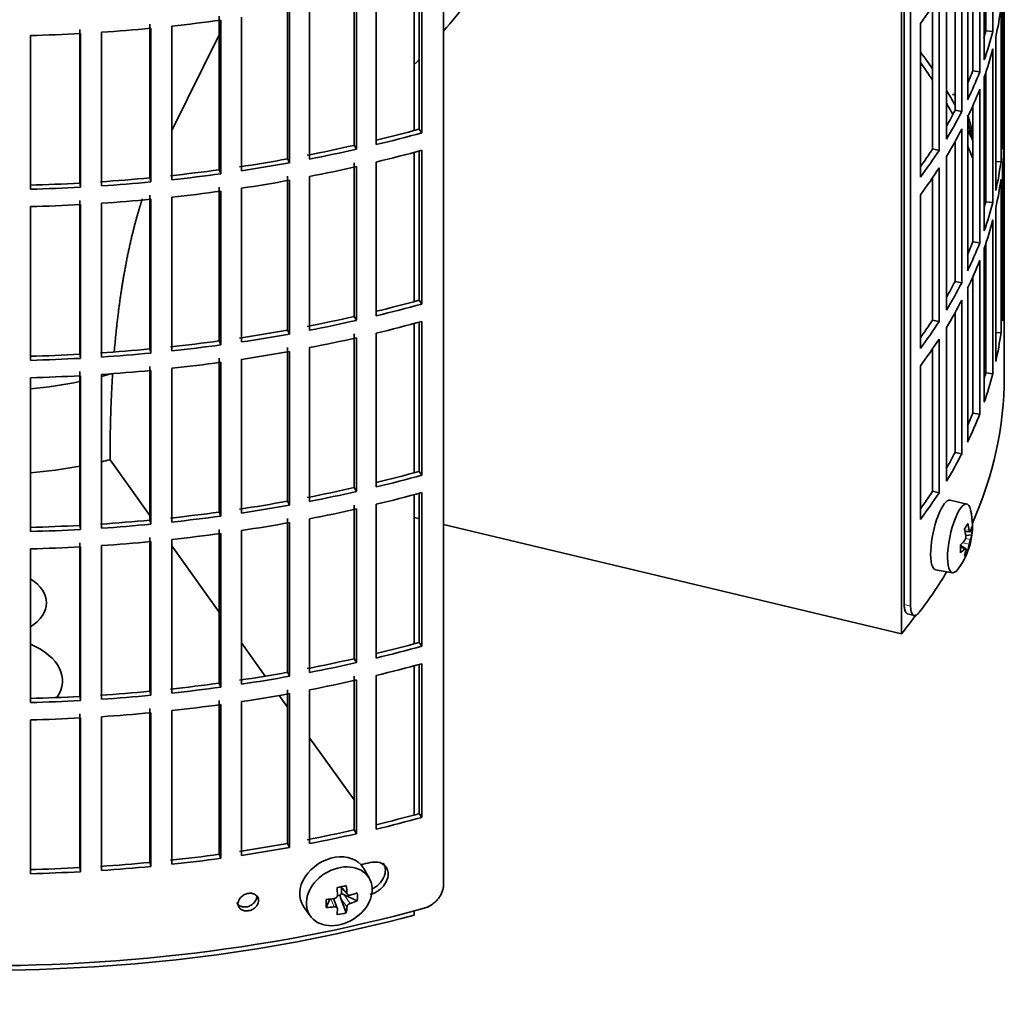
# Model space of a CAD drawing. Header units: millimetres. Extents: x 431 to 1322, y -2196 to 1777.
# Tile 3 of 31: x 1178 to 1316, y -2129 to -1992. Entities that reach past the tile are written whole.
import ezdxf

# ---------------------------------------------------------------- set-up
doc = ezdxf.new("R2010")
doc.units = ezdxf.units.MM
for name, color, linetype in [('M5X8_UNI7687', 7, 'Continuous'), ('VSI184-254_GIUNT', 7, 'Continuous'), ('VSI344-454_FILTR', 7, 'Continuous'), ('VSI344-454_SUPPO', 7, 'Continuous')]:
    doc.layers.add(name, color=color, linetype=linetype)

# ---------------------------------------------------------------- blocks, each defined once
blk = doc.blocks.new('SE4')
at = {"layer": 'M5X8_UNI7687', "color": 7, "linetype": 'Continuous', "lineweight": 35}
for p, q in [((1311.18, -2059.89), (1308.85, -2059.33)), ((1310.94, -2063.75), (1311.63, -2063.8)), ((1311.9, -2064.21), (1311.04, -2064.3)), ((1310.82, -2066.05), (1310.3, -2065.66)), ((1311, -2066.12), (1310.31, -2065.87)), ((1311.33, -2066.44), (1311.02, -2066.21)), ((1306.79, -2069.12), (1309.16, -2069.54)), ((1227.13, -2112.57), (1226.34, -2111.18)), ((1223.06, -2113.77), (1224.07, -2114.84)), ((1223.19, -2113.91), (1223.19, -2114.76)), ((1223.02, -2114.94), (1222.6, -2115.03)), ((1225.43, -2115.74), (1223.59, -2114.89)), ((1217.88, -2116.51), (1218.8, -2117.83)), ((1221.05, -2116.66), (1221.57, -2115.48)), ((1222.62, -2116.76), (1222.07, -2115.42)), ((1223.89, -2117.41), (1223.12, -2115.39))]:
    blk.add_line(p, q, dxfattribs=at)
at = {"layer": 'M5X8_UNI7687', "color": 4, "linetype": 'Continuous', "lineweight": 9}
for p, q in [((1310.9, -2063.53), (1311.53, -2063.58)), ((1311.53, -2065.55), (1310.59, -2065.34)), ((1311.01, -2064.72), (1311.7, -2064.88)), ((1310.87, -2066.19), (1310.31, -2065.99)), ((1223.16, -2113.75), (1223.98, -2114.62)), ((1223.59, -2114.89), (1224.45, -2116.09)), ((1222.17, -2116.56), (1221.72, -2115.46)), ((1223.98, -2116.59), (1223.12, -2115.39))]:
    blk.add_line(p, q, dxfattribs=at)
at = {"layer": 'M5X8_UNI7687', "color": 7, "linetype": 'Continuous', "lineweight": 35}
for centre, start, end in [((1301.98, -2008.77), 0.9618, 21.1703), ((1301.98, -2063), 323.0972, 13.1681)]:
    blk.add_arc(centre, 10, start, end, dxfattribs=at)
for centre, major_axis, ratio, start_param, end_param in [((1310.16, -2007.06), (1.01, -4.83), 0.279258, 2.875662, 3.13351), ((1310.16, -2007.06), (1.01, -4.83), 0.279258, 1.309438, 1.74625), ((1307.81, -2064.22), (1.03, 4.89), 0.279258, 0, 3.149676), ((1310.16, -2064.71), (-1.01, -4.83), 0.279258, 2.602715, 6.283185), ((1307.81, -2064.22), (1.03, 4.89), 0.279258, 6.275102, 6.283185), ((1304.06, -2065.93), (7.56, 5.34), 0.305094, -0.70884, -0.559147), ((1301.94, -2063.08), (9.07, -4.21), 0.788675, 0.472009, 0.586568), ((1302.05, -2062.92), (7.78, -6.28), 0.739997, 0.659835, 0.774395), ((1302, -2063.13), (9.95, 0.98), 0.550814, -0.283422, -0.168863), ((1303.01, -2065.1), (8.32, 4.07), 0.785719, 5.841156, 5.990848), ((1302, -2063.13), (9.95, 0.98), 0.550814, -0.64024, -0.525681), ((1302, -2062.87), (9.95, -1.02), 0.599492, 6.115611, 6.23017), ((1305.11, -2061.77), (3.38, -8.62), 0.459156, 0.788486, 0.938178), ((1302, -2062.87), (9.95, -1.02), 0.599492, -0.524392, -0.409833), ((1302.05, -2062.92), (7.78, -6.28), 0.739997, 0.303018, 0.417577), ((1304.06, -2060.93), (6.53, -6.56), 0.631658, 0.068863, 0.218555), ((1301.94, -2063.08), (9.07, -4.21), 0.788675, 0.115191, 0.22975), ((1310.16, -2064.71), (-1.01, -4.83), 0.279258, 0, 0.538878), ((1222.04, -2113.74), (4.23, 2.67), 0.767256, 0, 3.174849), ((1222.04, -2113.74), (4.23, 2.67), 0.767256, 6.249929, 6.283185), ((1220.68, -2114.07), (9.07, 1.85), 0.019763, -1.362564, -1.212872), ((1220.07, -2110.35), (1.53, -9.88), 0.211325, 1.060011, 1.174571), ((1219.78, -2110.41), (2.6, -9.66), 0.345066, 1.029371, 1.14393), ((1223.43, -2115.06), (-0.426, -0.263), 0.771805, 4.793187, 5.319985), ((1223.6, -2115.3), (-0.389, 0.866), 0.498877, 0.936528, 1.454729), ((1223.6, -2115.3), (-0.787, 0.46), 0.398513, 4.948942, 5.467143), ((1219.93, -2110.51), (9.99, 0.35), 0.508283, -1.119427, -1.004868), ((1217.8, -2112.18), (5.99, -7.06), 0.675161, 0.597011, 0.746703), ((1223.56, -2110.97), (-1.49, -9.14), 0.222064, -1.011937, -0.862245), ((1219.93, -2110.51), (9.99, 0.35), 0.508283, 4.80694, 4.9215), ((1219.93, -2110.26), (9.99, -0.39), 0.642024, 4.849519, 4.964078), ((1219.78, -2110.41), (2.6, -9.66), 0.345066, 0.672553, 0.787113), ((1219.93, -2110.26), (9.99, -0.39), 0.642024, -1.076849, -0.96229), ((1220.07, -2110.35), (1.53, -9.88), 0.211325, 0.703193, 0.817753), ((1220.68, -2109.07), (8.01, -4.64), 0.916989, 5.413008, 5.5627)]:
    blk.add_ellipse(centre, major_axis=major_axis, ratio=ratio, start_param=start_param, end_param=end_param, dxfattribs=at)
blk.add_ellipse((1222.9, -2115.09), major_axis=(-4.17, -2.63), ratio=0.767256, dxfattribs=at)
for points in [[(1311.53, -2063.58), (1311.53, -2063.6), (1311.54, -2063.62), (1311.54, -2063.66), (1311.55, -2063.69), (1311.56, -2063.72), (1311.57, -2063.74), (1311.58, -2063.76), (1311.59, -2063.78), (1311.6, -2063.79), (1311.62, -2063.8), (1311.63, -2063.8), (1311.64, -2063.8), (1311.65, -2063.79), (1311.67, -2063.78), (1311.68, -2063.76), (1311.69, -2063.74), (1311.7, -2063.73), (1311.7, -2063.72)], [(1310.87, -2065.03), (1310.88, -2065.02), (1310.9, -2065), (1310.92, -2064.97), (1310.94, -2064.93), (1310.96, -2064.9), (1310.97, -2064.86), (1310.99, -2064.82), (1311, -2064.77), (1311.02, -2064.72), (1311.03, -2064.67), (1311.04, -2064.62), (1311.04, -2064.58), (1311.05, -2064.53), (1311.05, -2064.48), (1311.05, -2064.44), (1311.05, -2064.4), (1311.05, -2064.37), (1311.05, -2064.35)], [(1311.7, -2064.88), (1311.7, -2064.89), (1311.69, -2064.91), (1311.68, -2064.94), (1311.67, -2064.98), (1311.65, -2065.01), (1311.64, -2065.05), (1311.63, -2065.1), (1311.62, -2065.14), (1311.6, -2065.19), (1311.59, -2065.24), (1311.58, -2065.29), (1311.57, -2065.34), (1311.56, -2065.38), (1311.55, -2065.43), (1311.54, -2065.47), (1311.54, -2065.51), (1311.53, -2065.54), (1311.53, -2065.55)], [(1311.05, -2066.32), (1311.05, -2066.31), (1311.05, -2066.28), (1311.05, -2066.25), (1311.05, -2066.22), (1311.05, -2066.19), (1311.04, -2066.17), (1311.04, -2066.15), (1311.03, -2066.13), (1311.02, -2066.12), (1311, -2066.11), (1310.99, -2066.11), (1310.97, -2066.11), (1310.96, -2066.12), (1310.94, -2066.13), (1310.92, -2066.14), (1310.9, -2066.16), (1310.88, -2066.18), (1310.87, -2066.19)], [(1222.17, -2115.41), (1222.19, -2115.4), (1222.23, -2115.4), (1222.27, -2115.38), (1222.32, -2115.37), (1222.36, -2115.35), (1222.4, -2115.32), (1222.44, -2115.3), (1222.48, -2115.26), (1222.51, -2115.23), (1222.54, -2115.19), (1222.57, -2115.15), (1222.59, -2115.11), (1222.61, -2115.07), (1222.63, -2115.03), (1222.64, -2114.99), (1222.64, -2114.95), (1222.64, -2114.92), (1222.64, -2114.9)], [(1223.98, -2114.62), (1223.98, -2114.64), (1223.98, -2114.66), (1223.99, -2114.7), (1224, -2114.74), (1224.02, -2114.78), (1224.04, -2114.81), (1224.06, -2114.84), (1224.09, -2114.87), (1224.12, -2114.89), (1224.16, -2114.91), (1224.2, -2114.93), (1224.23, -2114.94), (1224.27, -2114.94), (1224.31, -2114.95), (1224.36, -2114.95), (1224.4, -2114.94), (1224.43, -2114.93), (1224.45, -2114.93)], [(1222.64, -2116.87), (1222.64, -2116.86), (1222.64, -2116.83), (1222.64, -2116.8), (1222.63, -2116.77), (1222.61, -2116.74), (1222.59, -2116.71), (1222.57, -2116.68), (1222.54, -2116.65), (1222.51, -2116.63), (1222.48, -2116.61), (1222.44, -2116.59), (1222.4, -2116.58), (1222.36, -2116.57), (1222.32, -2116.56), (1222.27, -2116.56), (1222.23, -2116.56), (1222.19, -2116.56), (1222.17, -2116.56)], [(1224.45, -2116.09), (1224.43, -2116.09), (1224.4, -2116.1), (1224.36, -2116.12), (1224.31, -2116.14), (1224.27, -2116.17), (1224.23, -2116.19), (1224.2, -2116.22), (1224.16, -2116.26), (1224.12, -2116.29), (1224.09, -2116.33), (1224.06, -2116.37), (1224.04, -2116.4), (1224.02, -2116.44), (1224, -2116.48), (1223.99, -2116.52), (1223.98, -2116.55), (1223.98, -2116.58), (1223.98, -2116.59)]]:
    blk.add_open_spline(points, degree=3, dxfattribs=at)
at = {"layer": 'VSI184-254_GIUNT', "color": 7, "linetype": 'Continuous', "lineweight": 35}
for start_param, end_param in [(-1.14036, -1.10355), (4.877649, 5.059742)]:
    blk.add_ellipse((1172.96, -2021.19), major_axis=(39.5, 0), ratio=0.57735, start_param=start_param, end_param=end_param, dxfattribs=at)
at = {"layer": 'VSI344-454_FILTR', "color": 7, "linetype": 'Continuous', "lineweight": 35}
for p, q in [((1316.46, -2034.66), (1316.46, -1888.16)), ((1237.55, -2113.54), (1237.55, -1892.27)), ((1303.28, -2074.25), (1303.28, -1933.75)), ((1302.37, -2074), (1302.37, -1934.49)), ((1314.85, -1993.36), (1314.85, -1971.72)), ((1313.87, -1993.26), (1313.87, -1975.03)), ((1313.63, -1997.36), (1313.63, -1975.72)), ((1313.01, -1999.04), (1313.01, -1977.41)), ((1312.04, -1998.9), (1312.04, -1979.75)), ((1311.31, -2002.98), (1311.31, -1981.35)), ((1310.49, -2004.64), (1310.49, -1983)), ((1309.53, -2004.46), (1309.53, -1984.77)), ((1316.46, -2005.92), (1316.46, -1984.29)), ((1234.12, -2007.11), (1234.12, -1986.11)), ((1234.53, -2007.64), (1234.53, -1986)), ((1224.99, -2009.39), (1224.99, -1987.76)), ((1228.1, -2009.29), (1228.1, -1987.66)), ((1308.31, -2008.5), (1308.31, -1986.86)), ((1225.33, -2009.94), (1225.33, -1988.3)), ((1307.29, -2010.12), (1307.29, -1988.48)), ((1316.21, -2009.98), (1316.21, -1988.34)), ((1215.61, -2011.3), (1215.61, -1989.67)), ((1215.89, -2011.86), (1215.89, -1990.22)), ((1218.72, -2011.33), (1218.72, -1989.69)), ((1306.36, -2009.9), (1306.36, -1989.87)), ((1316, -2011.7), (1316, -1990.06)), ((1206.02, -2012.83), (1206.02, -1991.19)), ((1206.23, -2013.4), (1206.23, -1991.76)), ((1209.12, -2012.98), (1209.12, -1991.34)), ((1186.41, -2014.71), (1186.41, -1993.07)), ((1196.27, -2013.97), (1196.27, -1992.33)), ((1196.41, -2014.54), (1196.41, -1992.9)), ((1199.35, -2014.24), (1199.35, -1992.6)), ((1304.66, -2013.88), (1304.66, -1992.25)), ((1313.87, -1993.26), (1314.85, -1993.36)), ((1179.46, -2015.57), (1179.46, -1993.93)), ((1186.48, -2015.28), (1186.48, -1993.65)), ((1189.45, -2015.1), (1189.45, -1993.47)), ((1315.27, -2015.74), (1315.27, -1994.1)), ((1314.85, -2017.45), (1314.85, -1995.81)), ((1312.04, -1998.9), (1313.01, -1999.04)), ((1313.63, -2021.44), (1313.63, -1999.81)), ((1313.87, -2017.34), (1313.87, -1999.12)), ((1313.01, -2023.13), (1313.01, -2001.49)), ((1309.53, -2004.46), (1310.49, -2004.64)), ((1312.04, -2022.99), (1312.04, -2003.84)), ((1311.31, -2027.07), (1311.31, -2005.43)), ((1234.12, -2007.11), (1234.53, -2007.64)), ((1310.49, -2028.73), (1310.49, -2007.09)), ((1316.21, -2005.92), (1316.46, -2005.92)), ((1316.46, -2030.01), (1316.46, -2008.37)), ((1224.99, -2009.39), (1225.33, -2009.94)), ((1306.36, -2009.9), (1307.29, -2010.12)), ((1309.53, -2028.55), (1309.53, -2008.86)), ((1215.61, -2011.3), (1215.89, -2011.86)), ((1234.12, -2031.2), (1234.12, -2010.2)), ((1234.53, -2031.73), (1234.53, -2010.09)), ((1308.31, -2032.59), (1308.31, -2010.95)), ((1224.99, -2033.48), (1224.99, -2011.84)), ((1225.33, -2034.02), (1225.33, -2012.39)), ((1228.1, -2033.38), (1228.1, -2011.74)), ((1307.29, -2034.21), (1307.29, -2012.57)), ((1315.27, -2011.66), (1316, -2011.7)), ((1316.21, -2034.07), (1316.21, -2012.43)), ((1196.27, -2013.97), (1196.41, -2014.54)), ((1206.02, -2012.83), (1206.23, -2013.4)), ((1215.61, -2035.39), (1215.61, -2013.75)), ((1218.72, -2035.41), (1218.72, -2013.78)), ((1306.36, -2033.99), (1306.36, -2013.96)), ((1316, -2035.79), (1316, -2014.15)), ((1186.41, -2014.71), (1186.48, -2015.28)), ((1206.02, -2036.92), (1206.02, -2015.28)), ((1209.12, -2037.07), (1209.12, -2015.43)), ((1215.89, -2035.95), (1215.89, -2014.31)), ((1196.27, -2038.05), (1196.27, -2016.42)), ((1199.35, -2038.33), (1199.35, -2016.69)), ((1206.23, -2037.48), (1206.23, -2015.84)), ((1304.66, -2037.97), (1304.66, -2016.33)), ((1179.46, -2039.65), (1179.46, -2018.02)), ((1186.41, -2038.79), (1186.41, -2017.16)), ((1186.48, -2039.37), (1186.48, -2017.73)), ((1189.45, -2039.19), (1189.45, -2017.55)), ((1196.41, -2038.63), (1196.41, -2016.99)), ((1313.87, -2017.34), (1314.85, -2017.45)), ((1315.27, -2039.83), (1315.27, -2018.19)), ((1314.85, -2041.53), (1314.85, -2019.89)), ((1312.04, -2022.99), (1313.01, -2023.13)), ((1313.87, -2041.43), (1313.87, -2023.2)), ((1313.63, -2045.53), (1313.63, -2023.89)), ((1313.01, -2047.22), (1313.01, -2025.58)), ((1312.04, -2047.08), (1312.04, -2027.93)), ((1309.53, -2028.55), (1310.49, -2028.73)), ((1311.31, -2051.16), (1311.31, -2029.52)), ((1316.21, -2030.01), (1316.46, -2030.01)), ((1234.12, -2031.2), (1234.53, -2031.73)), ((1310.49, -2052.81), (1310.49, -2031.18)), ((1224.99, -2033.48), (1225.33, -2034.02)), ((1309.53, -2052.63), (1309.53, -2032.95)), ((1234.12, -2055.29), (1234.12, -2034.29)), ((1234.53, -2055.81), (1234.53, -2034.18)), ((1306.36, -2033.99), (1307.29, -2034.21)), ((1215.61, -2035.39), (1215.89, -2035.95)), ((1224.99, -2057.57), (1224.99, -2035.93)), ((1228.1, -2057.47), (1228.1, -2035.83)), ((1308.31, -2056.67), (1308.31, -2035.04)), ((1315.27, -2035.74), (1316, -2035.79)), ((1206.02, -2036.92), (1206.23, -2037.48)), ((1225.33, -2058.11), (1225.33, -2036.47)), ((1307.29, -2058.29), (1307.29, -2036.66)), ((1316.46, -2042.01), (1316.46, -2037.11)), ((1186.41, -2038.79), (1186.48, -2039.37)), ((1196.27, -2038.05), (1196.41, -2038.63)), ((1215.61, -2059.48), (1215.61, -2037.84)), ((1215.89, -2060.03), (1215.89, -2038.4)), ((1218.72, -2059.5), (1218.72, -2037.86)), ((1306.36, -2058.08), (1306.36, -2038.04)), ((1196.27, -2062.14), (1196.27, -2040.5)), ((1206.02, -2061), (1206.02, -2039.37)), ((1206.23, -2061.57), (1206.23, -2039.93)), ((1209.12, -2061.15), (1209.12, -2039.51)), ((1304.66, -2062.06), (1304.66, -2040.42)), ((1186.41, -2062.88), (1186.41, -2041.24)), ((1186.48, -2063.46), (1186.48, -2041.82)), ((1189.45, -2063.28), (1189.45, -2041.64)), ((1196.41, -2062.71), (1196.41, -2041.07)), ((1199.35, -2062.41), (1199.35, -2040.78)), ((1313.87, -2041.43), (1314.85, -2041.53)), ((1179.46, -2063.74), (1179.46, -2042.1)), ((1312.04, -2047.08), (1313.01, -2047.22)), ((1309.53, -2052.63), (1310.49, -2052.81)), ((1234.12, -2055.29), (1234.53, -2055.81)), ((1224.99, -2057.57), (1225.33, -2058.11)), ((1234.12, -2079.37), (1234.12, -2058.37)), ((1234.53, -2079.9), (1234.53, -2058.26)), ((1306.36, -2058.08), (1307.29, -2058.29)), ((1215.61, -2059.48), (1215.89, -2060.03)), ((1206.02, -2061), (1206.23, -2061.57)), ((1224.99, -2081.65), (1224.99, -2060.02)), ((1225.33, -2082.2), (1225.33, -2060.56)), ((1228.1, -2081.55), (1228.1, -2059.92)), ((1196.27, -2062.14), (1196.41, -2062.71)), ((1215.61, -2083.56), (1215.61, -2061.93)), ((1215.89, -2084.12), (1215.89, -2062.48)), ((1218.72, -2083.59), (1218.72, -2061.95)), ((1186.41, -2062.88), (1186.48, -2063.46)), ((1206.02, -2085.09), (1206.02, -2063.45)), ((1206.23, -2085.65), (1206.23, -2064.02)), ((1209.12, -2085.24), (1209.12, -2063.6)), ((1186.41, -2086.97), (1186.41, -2065.33)), ((1196.27, -2086.23), (1196.27, -2064.59)), ((1196.41, -2086.8), (1196.41, -2065.16)), ((1199.35, -2086.5), (1199.35, -2064.86)), ((1179.46, -2087.83), (1179.46, -2066.19)), ((1186.48, -2087.54), (1186.48, -2065.91)), ((1189.45, -2087.36), (1189.45, -2065.73)), ((1302.85, -2075.33), (1303.76, -2075.57)), ((1234.12, -2079.37), (1234.53, -2079.9)), ((1224.99, -2081.65), (1225.33, -2082.2)), ((1234.12, -2103.46), (1234.12, -2082.46)), ((1234.53, -2103.99), (1234.53, -2082.35)), ((1215.61, -2083.56), (1215.89, -2084.12)), ((1224.99, -2105.74), (1224.99, -2084.1)), ((1225.33, -2106.28), (1225.33, -2084.65)), ((1228.1, -2105.64), (1228.1, -2084)), ((1206.02, -2085.09), (1206.23, -2085.65)), ((1215.61, -2107.65), (1215.61, -2086.01)), ((1218.72, -2107.67), (1218.72, -2086.04)), ((1186.41, -2086.97), (1186.48, -2087.54)), ((1196.27, -2086.23), (1196.41, -2086.8)), ((1206.02, -2109.18), (1206.02, -2087.54)), ((1215.89, -2108.21), (1215.89, -2086.57)), ((1196.27, -2110.31), (1196.27, -2088.68)), ((1199.35, -2110.59), (1199.35, -2088.95)), ((1206.23, -2109.74), (1206.23, -2088.1)), ((1209.12, -2109.33), (1209.12, -2087.69)), ((1179.46, -2111.91), (1179.46, -2090.28)), ((1186.41, -2111.05), (1186.41, -2089.42)), ((1186.48, -2111.63), (1186.48, -2089.99)), ((1189.45, -2111.45), (1189.45, -2089.81)), ((1196.41, -2110.89), (1196.41, -2089.25)), ((1234.12, -2103.46), (1234.53, -2103.99)), ((1224.99, -2105.74), (1225.33, -2106.28)), ((1215.61, -2107.65), (1215.89, -2108.21)), ((1206.02, -2109.18), (1206.23, -2109.74)), ((1186.41, -2111.05), (1186.48, -2111.63)), ((1196.27, -2110.31), (1196.41, -2110.89))]:
    blk.add_line(p, q, dxfattribs=at)
at = {"layer": 'VSI344-454_FILTR', "color": 4, "linetype": 'Continuous', "lineweight": 9}
for p, q in [((1303.28, -2074.25), (1302.37, -2074)), ((1211.55, -2115.68), (1211.29, -2115.13))]:
    blk.add_line(p, q, dxfattribs=at)
at = {"layer": 'VSI344-454_FILTR', "color": 7, "linetype": 'Continuous', "lineweight": 35}
for centre, major_axis, start_param, end_param in [((1172.96, -1959.34), (143.5, 0), -0.40848, -0.359465), ((1172.96, -1983.43), (143.5, 0), -0.129227, -0.080212), ((1172.96, -1911.17), (143.5, 0), -1.385871, -1.336842), ((1172.96, -2005.06), (142.5, 0), 0.149853, 0.160574), ((1172.96, -1911.17), (143.5, 0), -1.455685, -1.406655), ((1172.96, -1980.98), (142.5, 0), -0.161977, -0.149853), ((1172.96, -1980.98), (143.5, 0), -0.199041, -0.150025), ((1172.96, -1911.17), (143.5, 0), 4.757688, 4.806717), ((1172.96, -1983.43), (143.5, 0), -0.199041, -0.150025), ((1172.96, -2029.15), (143.5, 0), 0.37741, 0.40848), ((1172.96, -2029.15), (142.5, 0), 0.359293, 0.39195), ((1172.96, -1980.98), (142.5, 0), -0.24208, -0.219666), ((1172.96, -1980.98), (143.5, 0), -0.268854, -0.219838), ((1172.96, -2029.15), (143.5, 0), 0.312025, 0.338667), ((1172.96, -1983.43), (143.5, 0), -0.268854, -0.219838), ((1172.96, -2029.15), (142.5, 0), 0.297119, 0.318145), ((1172.96, -1980.98), (142.5, 0), -0.318145, -0.28948), ((1172.96, -1980.98), (143.5, 0), -0.338667, -0.289652), ((1172.96, -1932.8), (142.5, 0), -1.17351, -1.127231), ((1172.96, -1983.43), (143.5, 0), -0.338667, -0.289652), ((1172.96, -2029.15), (143.5, 0), 0.248961, 0.268854), ((1172.96, -2005.06), (143.5, 0), 6.223771, 6.272786), ((1172.96, -1932.8), (143.5, 0), -1.176432, -1.127403), ((1172.96, -2007.51), (143.5, 0), 6.223771, 6.272786), ((1172.96, -1932.8), (142.5, 0), -1.246417, -1.197044), ((1172.96, -1932.8), (143.5, 0), -1.246245, -1.197216), ((1172.96, -1980.98), (142.5, 0), -0.39195, -0.359293), ((1172.96, -2029.15), (142.5, 0), 0.219666, 0.24208), ((1172.96, -1932.8), (142.5, 0), -1.31623, -1.266857), ((1172.96, -1935.25), (143.5, 0), -1.176432, -1.127403), ((1172.96, -1980.98), (143.5, 0), -0.40848, -0.359465), ((1172.96, -1932.8), (143.5, 0), -1.316058, -1.267029), ((1172.96, -1935.25), (143.5, 0), -1.246245, -1.197216), ((1172.96, -1983.43), (143.5, 0), -0.40848, -0.359465), ((1172.96, -2029.15), (143.5, 0), 0.190538, 0.199041), ((1172.96, -2005.06), (143.5, 0), -0.129227, -0.080212), ((1172.96, -1932.8), (142.5, 0), -1.455857, -1.406483), ((1172.96, -1932.8), (142.5, 0), -1.386044, -1.33667), ((1172.96, -1932.8), (143.5, 0), -1.385871, -1.336842), ((1172.96, -2007.51), (143.5, 0), -0.129227, -0.080212), ((1172.96, -1932.8), (142.5, 0), 4.757515, 4.806889), ((1172.96, -1932.8), (143.5, 0), 4.757688, 4.806717), ((1172.96, -1932.8), (143.5, 0), -1.455685, -1.406655), ((1172.96, -1935.25), (143.5, 0), -1.316058, -1.267029), ((1172.96, -1935.25), (143.5, 0), -1.385871, -1.336842), ((1172.96, -2029.15), (142.5, 0), 0.149853, 0.160574), ((1172.96, -1935.25), (143.5, 0), 4.757688, 4.806717), ((1172.96, -1935.25), (143.5, 0), -1.455685, -1.406655), ((1172.96, -2005.06), (142.5, 0), -0.160574, -0.149853), ((1172.96, -2005.06), (143.5, 0), -0.199041, -0.150025), ((1172.96, -2007.51), (143.5, 0), -0.199041, -0.150025), ((1172.96, -2005.06), (142.5, 0), -0.24208, -0.219666), ((1172.96, -2005.06), (143.5, 0), -0.268854, -0.219838), ((1172.96, -2007.51), (143.5, 0), -0.268854, -0.219838), ((1172.96, -2005.06), (142.5, 0), -0.318145, -0.28948), ((1172.96, -2005.06), (143.5, 0), -0.338667, -0.289652), ((1172.96, -2029.15), (143.5, 0), 6.223771, 6.272786), ((1172.96, -1956.89), (142.5, 0), -1.17351, -1.127231), ((1172.96, -1956.89), (143.5, 0), -1.176432, -1.127403), ((1172.96, -2007.51), (143.5, 0), -0.338667, -0.289652), ((1172.96, -1956.89), (142.5, 0), -1.246417, -1.197044), ((1172.96, -1956.89), (143.5, 0), -1.246245, -1.197216), ((1172.96, -1959.34), (143.5, 0), -1.176432, -1.127403), ((1172.96, -2005.06), (142.5, 0), -0.39195, -0.359293), ((1172.96, -2005.06), (143.5, 0), -0.40848, -0.359465), ((1172.96, -1956.89), (142.5, 0), -1.31623, -1.266857), ((1172.96, -1956.89), (143.5, 0), -1.316058, -1.267029), ((1172.96, -2029.15), (143.5, 0), -0.129227, -0.080212), ((1172.96, -1956.89), (142.5, 0), -1.386044, -1.33667), ((1172.96, -1956.89), (143.5, 0), -1.385871, -1.336842), ((1172.96, -1959.34), (143.5, 0), -1.246245, -1.197216), ((1172.96, -2007.51), (143.5, 0), -0.40848, -0.359465), ((1172.96, -1956.89), (142.5, 0), 4.757515, 4.806889), ((1172.96, -1956.89), (142.5, 0), -1.455857, -1.406483), ((1172.96, -1956.89), (143.5, 0), -1.455685, -1.406655), ((1172.96, -1959.34), (143.5, 0), -1.316058, -1.267029), ((1172.96, -1956.89), (143.5, 0), 4.757688, 4.806717), ((1172.96, -1959.34), (143.5, 0), -1.385871, -1.336842), ((1172.96, -1959.34), (143.5, 0), 4.757688, 4.806717), ((1172.96, -1959.34), (143.5, 0), -1.455685, -1.406655), ((1172.96, -2029.15), (142.5, 0), -0.160574, -0.149853), ((1172.96, -2029.15), (143.5, 0), -0.199041, -0.150025), ((1172.96, -2042.01), (143.5, 0), 3.141593, 5.158357), ((1172.96, -2042.01), (-143.5, 0), 2.890798, 3.141593), ((1172.96, -2029.15), (142.5, 0), -0.24208, -0.219666), ((1172.96, -2029.15), (143.5, 0), -0.268854, -0.219838), ((1172.96, -2029.15), (142.5, 0), -0.318145, -0.28948), ((1172.96, -2029.15), (143.5, 0), -0.338667, -0.289652), ((1172.96, -1980.98), (142.5, 0), -1.17351, -1.127231), ((1172.96, -1980.98), (143.5, 0), -1.176432, -1.127403), ((1172.96, -1980.98), (142.5, 0), -1.246417, -1.197044), ((1172.96, -1980.98), (143.5, 0), -1.246245, -1.197216), ((1172.96, -1983.43), (143.5, 0), -1.176432, -1.127403), ((1172.96, -2029.15), (142.5, 0), -0.39195, -0.359293), ((1172.96, -2029.15), (143.5, 0), -0.40848, -0.359465), ((1172.96, -1980.98), (142.5, 0), -1.31623, -1.266857), ((1172.96, -1980.98), (142.5, 0), -1.386044, -1.33667), ((1172.96, -1980.98), (143.5, 0), -1.316058, -1.267029), ((1172.96, -1983.43), (143.5, 0), -1.246245, -1.197216), ((1172.96, -1980.98), (142.5, 0), -1.455857, -1.406483), ((1172.96, -1980.98), (143.5, 0), -1.385871, -1.336842), ((1172.96, -1983.43), (143.5, 0), -1.316058, -1.267029), ((1172.96, -1980.98), (142.5, 0), 4.757515, 4.806889), ((1172.96, -1980.98), (143.5, 0), 4.757688, 4.806717), ((1172.96, -1980.98), (143.5, 0), -1.455685, -1.406655), ((1172.96, -1983.43), (143.5, 0), -1.385871, -1.336842), ((1172.96, -1983.43), (143.5, 0), -1.455685, -1.406655), ((1172.96, -1983.43), (143.5, 0), 4.757688, 4.806717), ((1172.96, -2042.01), (-143.5, 0), -3.552654, -3.478605), ((1172.96, -2005.06), (142.5, 0), -1.17351, -1.127231), ((1172.96, -2005.06), (143.5, 0), -1.176432, -1.127403), ((1172.96, -2005.06), (142.5, 0), -1.246417, -1.197044), ((1172.96, -2005.06), (143.5, 0), -1.246245, -1.197216), ((1172.96, -2007.51), (143.5, 0), -1.176432, -1.127403), ((1172.96, -2005.06), (142.5, 0), -1.31623, -1.266857), ((1172.96, -2005.06), (143.5, 0), -1.316058, -1.267029), ((1172.96, -2007.51), (143.5, 0), -1.246245, -1.197216), ((1172.96, -2005.06), (142.5, 0), -1.386044, -1.33667), ((1172.96, -2005.06), (143.5, 0), -1.385871, -1.336842), ((1172.96, -2005.06), (142.5, 0), 4.757515, 4.806889), ((1172.96, -2005.06), (143.5, 0), 4.757688, 4.806717), ((1172.96, -2005.06), (142.5, 0), -1.455857, -1.406483), ((1172.96, -2005.06), (143.5, 0), -1.455685, -1.406655), ((1172.96, -2007.51), (143.5, 0), -1.316058, -1.267029), ((1172.96, -2007.51), (143.5, 0), -1.385871, -1.336842), ((1172.96, -2007.51), (143.5, 0), 4.757688, 4.806717), ((1172.96, -2007.51), (143.5, 0), -1.455685, -1.406655), ((1172.96, -2029.15), (142.5, 0), -1.17351, -1.127231), ((1172.96, -2029.15), (143.5, 0), -1.176432, -1.127403), ((1172.96, -2029.15), (142.5, 0), -1.246417, -1.197044), ((1172.96, -2029.15), (143.5, 0), -1.246245, -1.197216), ((1172.96, -2029.15), (142.5, 0), -1.31623, -1.266857), ((1172.96, -2029.15), (143.5, 0), -1.316058, -1.267029), ((1172.96, -2029.15), (142.5, 0), -1.386044, -1.33667), ((1172.96, -2029.15), (143.5, 0), -1.385871, -1.336842), ((1172.96, -2029.15), (142.5, 0), 4.757515, 4.806889), ((1172.96, -2029.15), (142.5, 0), -1.455857, -1.406483), ((1172.96, -2029.15), (143.5, 0), -1.455685, -1.406655), ((1172.96, -2033.64), (143.5, 0), -1.192685, -1.182853), ((1172.96, -2029.15), (143.5, 0), 4.757688, 4.806717)]:
    blk.add_ellipse(centre, major_axis=major_axis, ratio=0.57735, start_param=start_param, end_param=end_param, dxfattribs=at)
for points, knots in [([(1316.46, -2037.11), (1316.46, -2037.16), (1316.46, -2037.27), (1316.46, -2037.39), (1316.46, -2037.4), (1316.46, -2037.18), (1316.46, -2036.77), (1316.46, -2036.22), (1316.46, -2035.69), (1316.46, -2035.25), (1316.46, -2034.91), (1316.46, -2034.74), (1316.46, -2034.66)], [0, 0, 0, 0, 0.064066, 0.126815, 0.254692, 0.378277, 0.50107, 0.625893, 0.749447, 0.833633, 0.916759, 1, 1, 1, 1]), ([(1316.46, -2035.88), (1316.46, -2035.97), (1316.46, -2036.19), (1316.46, -2036.52), (1316.46, -2036.86), (1316.46, -2037.03), (1316.46, -2037.11)], [0.6954056, 0.6954056, 0.6954056, 0.6954056, 0.7494469, 0.8336333, 0.9167592, 1, 1, 1, 1]), ([(1302.85, -2075.33), (1302.81, -2075.32), (1302.72, -2075.27), (1302.58, -2075.12), (1302.48, -2074.88), (1302.43, -2074.65), (1302.4, -2074.45), (1302.38, -2074.24), (1302.38, -2074.08), (1302.37, -2074)], [0.4220372, 0.4220372, 0.4220372, 0.4220372, 0.49974, 0.6239375, 0.7501535, 0.8127421, 0.8748331, 0.9370469, 1, 1, 1, 1]), ([(1303.28, -2074.25), (1303.28, -2074.29), (1303.28, -2074.38), (1303.29, -2074.51), (1303.3, -2074.64), (1303.31, -2074.75), (1303.33, -2074.86), (1303.35, -2074.97), (1303.4, -2075.14), (1303.49, -2075.36), (1303.64, -2075.54), (1303.83, -2075.6), (1304.01, -2075.56), (1304.16, -2075.47), (1304.27, -2075.38), (1304.39, -2075.26), (1304.47, -2075.16), (1304.51, -2075.11)], [0, 0, 0, 0, 0.036092, 0.07186, 0.10742, 0.142884, 0.178369, 0.213992, 0.249865, 0.376032, 0.500265, 0.624304, 0.750267, 0.812832, 0.874898, 0.937082, 1, 1, 1, 1]), ([(1227.25, -2114.82), (1227.39, -2114.78), (1227.68, -2114.7), (1228.11, -2114.5), (1228.52, -2114.23), (1228.91, -2113.9), (1229.28, -2113.46), (1229.66, -2112.81), (1229.85, -2111.97), (1229.68, -2111.23), (1229.22, -2110.61), (1228.42, -2110.19), (1227.63, -2110.29), (1227.25, -2110.33)], [0, 0, 0, 0, 0.053459, 0.108873, 0.166241, 0.225564, 0.286842, 0.368684, 0.501097, 0.624779, 0.701219, 0.857925, 1, 1, 1, 1]), ([(1229.07, -2110.42), (1229.1, -2110.47), (1229.3, -2110.76), (1229.46, -2111.4), (1229.28, -2112.22), (1228.82, -2113.07), (1228.21, -2113.69), (1227.67, -2113.97), (1227.53, -2114.03)], [0.3390411, 0.3390411, 0.3390411, 0.3390411, 0.3686839, 0.5010967, 0.6247787, 0.7012187, 0.8579249, 0.9145567, 0.9145567, 0.9145567, 0.9145567]), ([(1234.86, -2116.76), (1234.91, -2116.74), (1235.01, -2116.71), (1235.16, -2116.66), (1235.31, -2116.6), (1235.46, -2116.53), (1235.61, -2116.45), (1235.75, -2116.37), (1236.01, -2116.21), (1236.37, -2115.93), (1236.78, -2115.51), (1237.11, -2115.04), (1237.32, -2114.62), (1237.44, -2114.29), (1237.51, -2114.04), (1237.55, -2113.79), (1237.55, -2113.62), (1237.55, -2113.54)], [0, 0, 0, 0, 0.036074, 0.071835, 0.107394, 0.142867, 0.178369, 0.214015, 0.24992, 0.375515, 0.499618, 0.623903, 0.749864, 0.812552, 0.874725, 0.937001, 1, 1, 1, 1]), ([(1208.48, -2115.98), (1208.51, -2116.04), (1208.6, -2116.19), (1208.84, -2116.42), (1209.27, -2116.6), (1209.84, -2116.61), (1210.4, -2116.43), (1210.83, -2116.13), (1211.1, -2115.78), (1211.26, -2115.45), (1211.28, -2115.24), (1211.29, -2115.13)], [0.112332, 0.112332, 0.112332, 0.112332, 0.1651632, 0.2496847, 0.3738706, 0.4991399, 0.6219592, 0.7454545, 0.8313176, 0.915596, 1, 1, 1, 1]), ([(1208.65, -2116.13), (1208.66, -2116.02), (1208.68, -2115.8), (1208.84, -2115.48), (1209.11, -2115.14), (1209.55, -2114.83), (1210.11, -2114.65), (1210.68, -2114.66), (1211.15, -2114.86), (1211.49, -2115.21), (1211.53, -2115.53), (1211.55, -2115.68)], [0, 0, 0, 0, 0.084454, 0.168831, 0.25477, 0.378375, 0.501304, 0.626685, 0.750981, 0.875806, 1, 1, 1, 1]), ([(1211.55, -2115.68), (1211.54, -2115.79), (1211.52, -2116.01), (1211.36, -2116.34), (1211.09, -2116.68), (1210.66, -2116.99), (1210.1, -2117.17), (1209.53, -2117.16), (1209.05, -2116.96), (1208.71, -2116.6), (1208.67, -2116.29), (1208.65, -2116.13)], [0, 0, 0, 0, 0.084454, 0.168831, 0.25477, 0.378375, 0.501304, 0.626685, 0.750981, 0.875806, 1, 1, 1, 1])]:
    blk.add_open_spline(points, degree=3, knots=knots, dxfattribs=at)
at = {"layer": 'VSI344-454_SUPPO', "color": 7, "linetype": 'Continuous', "lineweight": 35}
for p, q in [((1301.99, -2078.15), (1301.99, -1934.8)), ((1233.44, -2007.3), (1233.44, -1986.3)), ((1199.35, -2007.31), (1206.02, -1993.82)), ((1233.44, -2031.38), (1233.44, -2010.38)), ((1233.44, -2055.47), (1233.44, -2034.47)), ((1190.65, -2053.46), (1190.65, -2053.65)), ((1190.65, -2053.65), (1196.27, -2061.5)), ((1233.44, -2079.56), (1233.44, -2058.56)), ((1234.12, -2061.92), (1233.44, -2061.76)), ((1301.99, -2078.15), (1237.55, -2062.74)), ((1199.35, -2065.78), (1206.02, -2075.09)), ((1209.12, -2079.41), (1212.49, -2084.11)), ((1233.44, -2103.64), (1233.44, -2082.64)), ((1214.44, -2086.82), (1215.61, -2088.45)), ((1218.72, -2092.79), (1224.99, -2101.53)), ((1233.44, -2117.73), (1233.44, -2117.14))]:
    blk.add_line(p, q, dxfattribs=at)
for centre, major_axis, start_param, end_param in [((1172.96, -2029.76), (-142.5, 0), 3.292267, 3.302166), ((1172.96, -2029.76), (45, 0), -1.195801, -1.166986), ((1172.96, -2029.76), (45, 0), 4.857298, 5.015829), ((1172.96, -2073.78), (8.75, 0), -0.73379, 0.73379), ((1172.96, -2043.23), (-142.5, 0), -3.579922, -3.543611), ((1172.96, -2084.75), (-11, 0), 2.759244, 4.080416), ((1172.96, -2043.23), (-142.5, 0), 1.132467, 2.009125)]:
    blk.add_ellipse(centre, major_axis=major_axis, ratio=0.57735, start_param=start_param, end_param=end_param, dxfattribs=at)
for points, degree, knots in [([(1237.55, -1993.31), (1239.92, -1990.55), (1246.08, -1983.33), (1254.52, -1973.45), (1260.69, -1966.22), (1262.79, -1963.75)], 3, [0.1202731, 0.1202731, 0.1202731, 0.1202731, 0.3333333, 0.6666667, 0.8362131, 0.8362131, 0.8362131, 0.8362131]), ([(1195.19, -2016.93), (1194.93, -2017.73), (1194.68, -2018.57), (1193.35, -2023.09), (1192.45, -2028.52), (1191.69, -2033.14), (1191.25, -2038.36)], 2, [0.2037435, 0.2037435, 0.2037435, 0.25, 0.25, 0.5, 0.5, 0.7122289, 0.7122289, 0.7122289])]:
    blk.add_open_spline(points, degree=degree, knots=knots, dxfattribs=at)
for points, degree in [([(1233.59, -1997.94), (1233.77, -1997.73), (1233.94, -1997.53), (1234.12, -1997.32)], 3), ([(1191.02, -2041.44), (1190.65, -2047.16), (1190.65, -2053.46)], 2)]:
    blk.add_open_spline(points, degree=degree, dxfattribs=at)

msp = doc.modelspace()

# ---------------------------------------------------------------- block references
msp.add_blockref('SE4', (0, 0))

doc.saveas('drawing.dxf')
